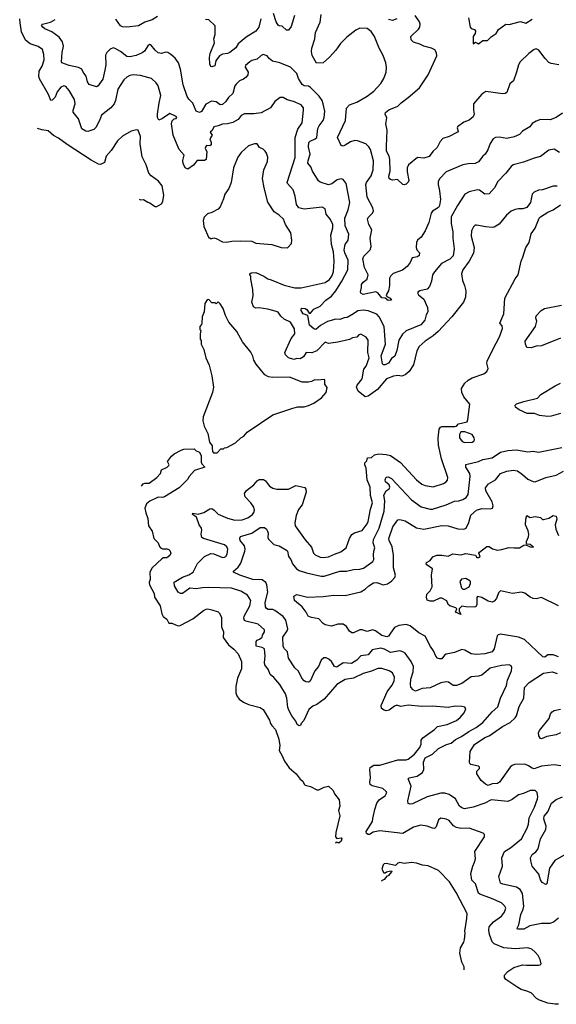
# Model space of a CAD drawing. Extents: x 2086813 to 2278017, y 548126 to 753336.
# Tile 117 of 256: x 2102895 to 2108005, y 623229 to 632606. Entities that reach past the tile are written whole.
import ezdxf

# ---------------------------------------------------------------- set-up
doc = ezdxf.new("R2010")
doc.units = 0

msp = doc.modelspace()

# ---------------------------------------------------------------- linework, layer by layer
at = {"layer": '0CON10XD'}
for points in [[(2105859.6, 630515), (2105857.5, 630555), (2105875.5, 630625), (2105875.5, 630655), (2105853.9, 630703.9), (2105813.2, 630753.2), (2105804, 630805), (2105775, 630820), (2105602.6, 630802.6), (2105553.9, 630813.9), (2105532, 630845), (2105518.5, 630925), (2105497.8, 630985), (2105444.3, 631045), (2105442.5, 631055), (2105518.5, 631295), (2105516.7, 631485), (2105543.1, 631565), (2105584.6, 631625.4), (2105599.1, 631745), (2105596.2, 631766.2), (2105575.5, 631795.5), (2105502, 631828), (2105442.4, 631842.4), (2105405, 631864.2), (2105375, 631864.2), (2105325, 631825.8), (2105282.9, 631767.1), (2105195, 631718.9), (2105125, 631708.8), (2105035, 631710), (2105005, 631692.5), (2104975.3, 631654.7), (2104924, 631626), (2104875, 631613.6), (2104825, 631612.2), (2104785, 631594.5), (2104745, 631585.8), (2104728.8, 631551.2), (2104708, 631535), (2104726.5, 631505), (2104707.1, 631472.9), (2104718.8, 631435), (2104716.8, 631413.2), (2104705, 631406), (2104675, 631407.1), (2104663.3, 631393.3), (2104662, 631382), (2104677.1, 631347.1), (2104669.4, 631275), (2104655, 631264.4), (2104583.8, 631265), (2104549.8, 631220.2), (2104495, 631181.4), (2104471.9, 631195), (2104451.4, 631235), (2104447.5, 631265), (2104460.6, 631315), (2104415, 631371.2), (2104393.3, 631415), (2104356.6, 631506.6), (2104339.4, 631615), (2104345.6, 631644.4), (2104365, 631661.2), (2104385, 631666.7), (2104391.2, 631675), (2104386, 631685), (2104325, 631713.3), (2104255, 631665.7), (2104220, 631650), (2104205.8, 631675.8), (2104205.5, 631705), (2104221.6, 631815), (2104238.6, 631885), (2104213.2, 631975), (2104195, 632005.7), (2104148.8, 632045), (2104044.3, 632074.3), (2103975, 632080), (2103945, 632073.1), (2103915, 632058.6), (2103886.3, 632033.7), (2103829.1, 631945), (2103807.1, 631835), (2103795, 631806.2), (2103762, 631768), (2103675, 631697.1), (2103655.4, 631645), (2103620.5, 631579.5), (2103599.6, 631560.4), (2103545, 631540), (2103524.6, 631544.6), (2103486.8, 631566.8), (2103455, 631661.4), (2103404.4, 631725), (2103403.1, 631745), (2103422.2, 631805), (2103416.5, 631845), (2103365, 631933.1), (2103335, 631970.6), (2103315, 631977.5), (2103285, 631964), (2103252, 631918), (2103231.7, 631868.3), (2103205, 631840), (2103190, 631835), (2103168.2, 631895), (2103082.5, 632042.5), (2103076.1, 632065), (2103081.1, 632115), (2103109.1, 632165), (2103127.3, 632225), (2103124.5, 632274.5), (2103112.7, 632322.7), (2103071.7, 632351.7), (2102995, 632375.4), (2102951, 632411), (2102911.5, 632491.5), (2102897.8, 632577.8), (2102894.5, 632615)], [(2108035, 631340), (2107985, 631374.2), (2107935, 631362), (2107855, 631302.5), (2107795, 631288.8), (2107691.5, 631248.5), (2107595, 631224.2), (2107575, 631209.2), (2107525.3, 631144.7), (2107450, 631065), (2107415.8, 631005), (2107365, 630948.8), (2107325, 630946), (2107275, 630982), (2107254.2, 630984.2), (2107175, 630968.1), (2107135, 630944), (2107064.5, 630835), (2107005, 630727.5), (2107002.7, 630665), (2107020.5, 630585), (2107019.5, 630525), (2107033.3, 630425), (2107022.8, 630357.2), (2106992.5, 630325), (2106912.9, 630285), (2106844.4, 630205), (2106827.1, 630175), (2106816.9, 630115), (2106798.8, 630065), (2106775, 630040.8), (2106706.8, 630023.2), (2106690, 630015), (2106684, 630005), (2106694.2, 629985), (2106745, 629944.4), (2106779.6, 629865), (2106781.5, 629825), (2106765.8, 629795), (2106754.7, 629745.3), (2106715, 629698.5), (2106575, 629641.9), (2106539.8, 629610.2), (2106505.3, 629554.7), (2106485.8, 629454.2), (2106468.9, 629401.1), (2106435, 629380.8), (2106405.7, 629334.3), (2106375, 629317.8), (2106359.7, 629319.7), (2106350, 629330), (2106336.7, 629405), (2106377.3, 629515), (2106364.6, 629685), (2106319.1, 629775), (2106295, 629802.5), (2106213.7, 629833.7), (2106169.8, 629840.3), (2106115.2, 629834.8), (2106075, 629803.4), (2106015, 629768.8), (2105985, 629766.9), (2105945, 629752.1), (2105905, 629754.4), (2105825, 629733.2), (2105760, 629695), (2105715, 629654.3), (2105695, 629661.4), (2105655, 629696.2), (2105639.2, 629789.2), (2105595, 629805.5), (2105574.1, 629835), (2105575, 629851.2), (2105582.6, 629857.4), (2105615, 629854.5), (2105630.6, 629845), (2105651.7, 629811.7), (2105665, 629812.5), (2105695, 629850), (2105755, 629877.8), (2105808.9, 629935), (2105865, 629972.3), (2105905.5, 630024.5), (2105963.4, 630115), (2106020, 630225), (2106022.5, 630315), (2105992.6, 630385), (2105986.4, 630415), (2105994.4, 630464.4), (2106022.1, 630505), (2106029.1, 630565), (2105995, 630643.8), (2105990, 630715), (2106023.5, 630795), (2106038.2, 630865), (2106005, 631046.7), (2105976.2, 631085), (2105955, 631090), (2105918.3, 631081.7), (2105868.3, 631041.7), (2105835.9, 631034.1), (2105755, 631058.8), (2105741.7, 631071.7), (2105683.3, 631165), (2105667.1, 631205), (2105640.2, 631240.2), (2105642.1, 631265), (2105662.1, 631325), (2105646.7, 631396.7), (2105650, 631435), (2105660.3, 631449.7), (2105709.7, 631470.3), (2105724.5, 631485), (2105735, 631568.8), (2105746.7, 631595), (2105783.5, 631645), (2105794.5, 631675), (2105799.5, 631735), (2105785.5, 631805), (2105776.5, 631835), (2105747.3, 631877.3), (2105665, 631960.6), (2105645, 631973.5), (2105605, 631976.9), (2105585, 631987.8), (2105550.9, 632045), (2105532.7, 632092.7), (2105475, 632154.2), (2105372.5, 632195), (2105301.9, 632211.9), (2105271.4, 632235), (2105251.3, 632261.3), (2105215, 632275.6), (2105195, 632265.8), (2105155, 632229.2), (2105106.1, 632216.1), (2105085.5, 632204.5), (2105045, 632168.8), (2105040.6, 632155), (2105069.6, 632105), (2105068.1, 632081.9), (2105050.5, 632059.5), (2105025, 632040.6), (2104988.8, 632025), (2104956.6, 631993.4), (2104944.2, 631975), (2104925.4, 631904.6), (2104882.2, 631865), (2104855, 631824.3), (2104825, 631800), (2104805, 631794.3), (2104766, 631825), (2104720.5, 631829.5), (2104667.2, 631802.8), (2104627.3, 631732.7), (2104607, 631723), (2104575, 631736.2), (2104542.5, 631812.5), (2104505, 631849.2), (2104488.1, 631875), (2104450, 631985), (2104426.9, 632135), (2104405.7, 632195), (2104375, 632240), (2104335, 632276.2), (2104305, 632294), (2104285, 632295.8), (2104244.5, 632285.5), (2104215, 632291.5), (2104185.6, 632315), (2104145, 632368), (2104131.2, 632368.8), (2104115, 632358), (2104082.5, 632305), (2104059.8, 632290.2), (2104004.8, 632265.2), (2103945, 632251.2), (2103915, 632256), (2103855, 632302.7), (2103805, 632332.2), (2103785, 632337.1), (2103755, 632325.8), (2103725, 632294), (2103712.2, 632267.8), (2103713.8, 632175), (2103706.2, 632125), (2103685, 632041.2), (2103653.7, 631996.3), (2103641.2, 631975), (2103625, 631966.2), (2103555, 631990), (2103539.2, 632015), (2103527.2, 632067.2), (2103498.6, 632105), (2103485.5, 632135.5), (2103455, 632150), (2103365, 632171.1), (2103297.5, 632195), (2103293.3, 632205), (2103298.1, 632295), (2103312.2, 632355), (2103303.3, 632395), (2103269.4, 632439.4), (2103199.5, 632489.5), (2103135, 632517.8), (2103114.2, 632535), (2103103.8, 632555), (2103112.5, 632565), (2103186.8, 632583.2), (2103231.9, 632608.1)], [(2104205.7, 632635), (2104155, 632606.1), (2104085.9, 632584.1), (2104025, 632546.7), (2103915, 632534.4), (2103875, 632536.9), (2103855, 632549.2), (2103809.8, 632609.8)], [(2105190, 632615), (2105172.5, 632535), (2105145, 632498), (2105050.7, 632439.3), (2104974.5, 632375.5), (2104951.7, 632338.3), (2104895, 632292.9), (2104875, 632283.1), (2104825, 632277.1), (2104797.8, 632262.2), (2104762.9, 632215), (2104753.1, 632166.9), (2104725, 632156), (2104715, 632161.2), (2104705, 632182.5), (2104701.9, 632245), (2104708.2, 632285), (2104748.7, 632385), (2104743.5, 632425), (2104757.1, 632465), (2104757, 632547), (2104695, 632603.3), (2104665, 632606.7)], [(2105512.8, 632647.2), (2105478.8, 632541.2), (2105455, 632506.7), (2105435, 632506.7), (2105395, 632543.3), (2105365, 632546.7), (2105355, 632553.3), (2105338, 632585), (2105312.5, 632665)], [(2105995, 631410.6), (2105975, 631402.9), (2105955, 631408.8), (2105922.5, 631485), (2105996.5, 631645), (2106005.8, 631765), (2106035, 631795.8), (2106105, 631821.9), (2106205, 631876.5), (2106268.6, 631925), (2106332.8, 631997.2), (2106364.3, 632045), (2106384.3, 632105), (2106387.1, 632155), (2106380.8, 632195), (2106357.1, 632265), (2106317.5, 632335), (2106275, 632446), (2106242.9, 632495), (2106205, 632523.1), (2106135, 632525.6), (2106094.5, 632505.5), (2106010.6, 632439.4), (2105949.4, 632380.6), (2105904.5, 632315.5), (2105845, 632248), (2105785, 632195.8), (2105721.7, 632191.7), (2105680, 632265), (2105674.3, 632304.3), (2105678.1, 632335), (2105704.6, 632425), (2105710.8, 632485), (2105755, 632583.3), (2105766.9, 632655)], [(2108030, 632175), (2107955, 632188.8), (2107935, 632198.8), (2107898.8, 632235), (2107840, 632315), (2107815, 632328), (2107795, 632323.3), (2107742.5, 632285), (2107660, 632205), (2107643.8, 632175), (2107626.2, 632105), (2107596.2, 632025), (2107564.4, 631995.6), (2107535, 631913.8), (2107517.3, 631902.7), (2107495, 631900.8), (2107335, 631921.2), (2107295, 631896.7), (2107216.2, 631805), (2107215.8, 631745.8), (2107222.9, 631705), (2107215, 631681.2), (2107175, 631649.2), (2107125, 631630), (2107064.3, 631585.7), (2107061.2, 631575), (2107070, 631545), (2107063.8, 631535), (2106985.6, 631494.4), (2106925.7, 631474.3), (2106898, 631445), (2106871.7, 631388.3), (2106830.3, 631349.7), (2106795.8, 631304.2), (2106745, 631288.8), (2106685, 631292.5), (2106597.6, 631222.4), (2106584.2, 631195), (2106584.1, 631155.9), (2106600, 631075), (2106595, 631060), (2106575, 631040), (2106555, 631033.3), (2106545, 631037.5), (2106493.9, 631083.9), (2106445, 631078), (2106425, 631083.8), (2106414.3, 631094.3), (2106410, 631115), (2106424.6, 631165), (2106421.1, 631275), (2106413.6, 631305), (2106389.1, 631355), (2106388.7, 631401.3), (2106395.6, 631555), (2106380.6, 631615), (2106392.7, 631672.7), (2106376.7, 631705), (2106379.3, 631720.7), (2106411.7, 631748.3), (2106497.3, 631782.7), (2106526.7, 631815), (2106595, 631864), (2106702.7, 631957.3), (2106785, 632082.5), (2106868.3, 632261.7), (2106865, 632290), (2106848.3, 632318.3), (2106815.8, 632335.8), (2106745, 632354.3), (2106705, 632374.4), (2106645, 632392.9), (2106624, 632415), (2106618.8, 632445), (2106692.5, 632515), (2106704.3, 632535), (2106710, 632565), (2106704, 632585), (2106660, 632645)], [(2106486.4, 632613.6), (2106445, 632600), (2106408.3, 632608.3)], [(2107167.7, 632625), (2107185, 632533.8), (2107195, 632522.5), (2107225, 632513.8), (2107237, 632497), (2107234, 632475), (2107213.8, 632445), (2107215, 632377.5), (2107235, 632392.5), (2107265, 632376.2), (2107305, 632406.7), (2107351.5, 632408.5), (2107385, 632442), (2107434, 632475), (2107455.8, 632514.2), (2107525, 632563.3), (2107555, 632560), (2107665, 632590), (2107715, 632572.5), (2107775, 632610.8)], [(2108065, 631716.2), (2108004.2, 631675.8), (2107948.3, 631651.7), (2107855, 631656), (2107815, 631641.2), (2107775, 631616.7), (2107753, 631587), (2107684.5, 631545.5), (2107656.2, 631513.8), (2107605, 631491.9), (2107535, 631474.2), (2107465, 631486.7), (2107425, 631483.8), (2107405, 631470), (2107375, 631426.7), (2107353, 631367), (2107326.7, 631325), (2107305, 631306.7), (2107265, 631252.5), (2107232.1, 631237.9), (2107165, 631234.4), (2107115, 631223.1), (2106955, 631157.5), (2106895.8, 631095), (2106880.8, 631065), (2106879.2, 631035), (2106892.9, 630975), (2106901.5, 630895), (2106893.1, 630835), (2106882.4, 630817.6), (2106825, 630783.3), (2106814.2, 630765), (2106790, 630675), (2106755.8, 630595), (2106719.2, 630535), (2106684.7, 630505.3), (2106674.4, 630485), (2106669.2, 630435), (2106677.5, 630415), (2106702.9, 630385), (2106700.3, 630359.7), (2106685, 630347.5), (2106632.1, 630337.9), (2106615, 630292.5), (2106585.7, 630254.3), (2106539.5, 630220.5), (2106452, 630188), (2106425.8, 630165), (2106417.1, 630145), (2106416.4, 630075), (2106408.6, 630025), (2106386.2, 629985), (2106390.8, 629970.8), (2106422.5, 629955), (2106436.2, 629933.8), (2106405, 629932), (2106375, 629953.3), (2106345, 629955.8), (2106305, 630003.8), (2106285, 630013.8), (2106165, 629987.5), (2106145, 630000.8), (2106139.4, 630015), (2106150.8, 630055), (2106151.5, 630085), (2106164.4, 630105), (2106204.4, 630135.6), (2106214.4, 630175), (2106180, 630245), (2106162.7, 630327.3), (2106172, 630355), (2106232.5, 630415), (2106242.2, 630445), (2106233.5, 630525), (2106246.9, 630605), (2106220, 630655), (2106207.1, 630705), (2106215, 630722), (2106254.3, 630765), (2106262.9, 630785), (2106258.6, 630815), (2106202.7, 630915), (2106191.1, 631035), (2106198.1, 631055), (2106240.8, 631119.2), (2106262.5, 631175), (2106262.8, 631262.8), (2106235, 631370), (2106220.8, 631395), (2106190, 631425), (2106111.2, 631451.2), (2106085, 631454.2), (2106045, 631443.3), (2105995, 631410.6)], [(2104032.3, 630895.3), (2104045, 630890), (2104075, 630893.8), (2104115, 630866.7), (2104135, 630863.3), (2104167.5, 630835), (2104185, 630827.5), (2104201.7, 630828.3), (2104245, 630852.5), (2104258.8, 630875), (2104268, 630935), (2104250, 631025), (2104217, 631067), (2104147.6, 631117.6), (2104123.6, 631143.6), (2104099.2, 631225), (2104061.3, 631301.3), (2104043.1, 631425), (2104045.5, 631495), (2104023, 631553), (2104007, 631557), (2103955, 631543.3), (2103874.2, 631495.8), (2103825, 631451.2), (2103765, 631361.2), (2103718.8, 631305), (2103702.5, 631245), (2103665, 631226.7), (2103645, 631230), (2103575, 631267.5), (2103346.4, 631416.4), (2103265, 631478), (2103215, 631504), (2103165, 631546.2), (2103105.8, 631555.8), (2103065.6, 631568.6)], [(2105445, 630432.5), (2105482.5, 630475), (2105486.7, 630505), (2105476.2, 630575), (2105425.8, 630655.8), (2105406, 630705), (2105365, 630744), (2105318, 630775), (2105259.5, 630869.5), (2105222.2, 631005), (2105208.5, 631095), (2105220, 631175), (2105256, 631255), (2105257.7, 631297.7), (2105245.9, 631335.9), (2105232.5, 631355), (2105213.6, 631373.6), (2105178.3, 631388.3), (2105155, 631423.3), (2105130, 631425), (2105074.2, 631405.8), (2105005, 631340), (2104973.3, 631296.7), (2104931.4, 631195), (2104910, 631055), (2104885, 630997.5), (2104848.8, 630945), (2104835, 630900), (2104803.3, 630825), (2104785, 630802.5), (2104725, 630770), (2104683.9, 630756.1), (2104652.5, 630725), (2104642.5, 630695), (2104647, 630637), (2104695, 630530), (2104705, 630530), (2104715, 630520), (2104745, 630527.5), (2104765, 630522.5), (2104825, 630490), (2104865, 630487.5), (2104915, 630496.7), (2104995, 630500), (2105105, 630498), (2105145, 630478), (2105295, 630466), (2105385, 630436.7), (2105445, 630432.5)], [(2108015, 631020), (2107975, 631019.2), (2107872.7, 630987.3), (2107835, 630982), (2107793.3, 630965), (2107776, 630945), (2107761.2, 630865), (2107725, 630816.7), (2107685.8, 630804.2), (2107645, 630805.8), (2107615, 630800), (2107575, 630782), (2107532, 630745), (2107460.7, 630659.3), (2107415, 630628.9), (2107395, 630625.5), (2107335, 630632.2), (2107245, 630650), (2107231.7, 630648.3), (2107215.7, 630634.3), (2107198.6, 630595), (2107195.6, 630545), (2107222.7, 630435), (2107217, 630383), (2107174.7, 630305.3), (2107114.4, 630225), (2107102.9, 630185), (2107112.4, 630122.4), (2107132, 630075), (2107142.7, 630022.7), (2107141.1, 629965), (2107120, 629915), (2107011.2, 629775), (2106880, 629635), (2106832.9, 629595), (2106755, 629544.5), (2106698.6, 629495), (2106676.6, 629453.4), (2106645, 629318), (2106603.2, 629256.8), (2106565, 629223.5), (2106535, 629210.9), (2106495, 629216.5), (2106455, 629211.1), (2106388, 629185), (2106303.3, 629085), (2106215, 629020.9), (2106183.8, 629013.8), (2106118.1, 629068.1), (2106101.8, 629105), (2106109.5, 629125), (2106157.7, 629185), (2106172.7, 629277.3), (2106195, 629306.9), (2106223.8, 629385), (2106209.1, 629435), (2106212.7, 629555), (2106195, 629581.2), (2106145, 629611.1), (2106124.8, 629605.2), (2106105, 629582.9), (2106065.3, 629574.7), (2106035, 629559.4), (2105925.5, 629534.5), (2105835, 629522.2), (2105805, 629536.4), (2105725, 629452.3), (2105676.1, 629433.9), (2105623.8, 629436.2), (2105598.9, 629395), (2105565, 629376.7), (2105535, 629378), (2105505, 629370), (2105455, 629384.6), (2105426.7, 629415), (2105420, 629435), (2105478.8, 629571.2), (2105515, 629614), (2105512.6, 629662.6), (2105475, 629725.5), (2105413.9, 629753.9), (2105382.7, 629782.7), (2105355, 629821.9), (2105328.9, 629828.9), (2105258.9, 629848.9), (2105175, 629861.4), (2105145, 629859.2), (2105122, 629872), (2105107.1, 629915), (2105119.2, 629975), (2105115.4, 630035), (2105096.4, 630133.6), (2105096.2, 630165), (2105087.5, 630175), (2105087.5, 630185), (2105100, 630195), (2105145, 630199.2), (2105218.8, 630165), (2105256.8, 630136.8), (2105289.7, 630129.7), (2105415, 630077.5), (2105515, 630052.5), (2105575, 630051.5), (2105805, 630104.4), (2105845, 630133.1), (2105866.8, 630165), (2105882.2, 630205), (2105888.9, 630305), (2105884.7, 630395), (2105864.5, 630465), (2105859.6, 630515)], [(2108025, 623231.3), (2107995, 623228.7), (2107925, 623239.7), (2107845, 623268.8), (2107817.9, 623285), (2107765, 623336.5), (2107725, 623355.2), (2107670.4, 623370.4), (2107638.2, 623388.2), (2107526, 623465), (2107512, 623485), (2107512.9, 623505), (2107545, 623541.9), (2107599.8, 623580.2), (2107685, 623603.1), (2107720.5, 623600.5), (2107835, 623600), (2107852.5, 623605), (2107860, 623615), (2107850.8, 623655), (2107832.1, 623692.1), (2107805.5, 623725.5), (2107771.2, 623755), (2107735, 623766.9), (2107615, 623758.2), (2107505, 623766.5), (2107415, 623804.5), (2107394.6, 623824.6), (2107369.5, 623895), (2107361.5, 623935), (2107364.5, 623965), (2107406.4, 624013.7), (2107485, 624067.5), (2107513.1, 624105), (2107524.4, 624145), (2107515, 624162.5), (2107483.6, 624193.6), (2107387.5, 624237.5), (2107277.4, 624277.4), (2107265, 624288), (2107235.4, 624375), (2107201.5, 624411.5), (2107192.5, 624475), (2107209.2, 624545), (2107227.3, 624582.7), (2107235.8, 624615), (2107230, 624685), (2107320, 624825), (2107322.5, 624845), (2107308, 624858), (2107175, 624907.5), (2107095, 624903.9), (2107054, 624914), (2107025, 624929.4), (2106985, 624980), (2106955, 624992.9), (2106905, 625000), (2106885, 624986.7), (2106860.3, 624919.7), (2106845, 624904), (2106825, 624906), (2106775.5, 624925.5), (2106714.3, 624934.3), (2106645, 624914.5), (2106545, 624856.5), (2106325, 624881.8), (2106261.3, 624868.7), (2106225, 624847.1), (2106215, 624847.1), (2106198, 624855), (2106194.3, 624875), (2106255, 624970), (2106259.1, 624999.1), (2106276.2, 625085), (2106297.1, 625145), (2106321.2, 625178.8), (2106375, 625213.8), (2106390, 625245), (2106385.7, 625255.7), (2106352.5, 625285), (2106250.7, 625310.7), (2106233.6, 625323.6), (2106230, 625345), (2106236.2, 625385), (2106228.1, 625465), (2106233.1, 625485), (2106266.7, 625505), (2106325, 625506.7), (2106495, 625556.9), (2106575, 625555.5), (2106595, 625562.7), (2106655, 625611.4), (2106706.4, 625675), (2106719.5, 625705), (2106717.9, 625745), (2106733, 625767), (2106846, 625845), (2106875, 625876), (2106965, 625893.1), (2107055, 625932.2), (2107088.3, 625961.7), (2107129.4, 626005), (2107143.6, 626043.6), (2107135, 626058.8), (2107105, 626064.4), (2107042.4, 626067.6), (2106975, 626054.4), (2106825, 626066.9), (2106725, 626064.4), (2106595, 626079.1), (2106525, 626066.2), (2106485, 626077.7), (2106462.8, 626067.2), (2106415, 626028.8), (2106385.8, 626024.2), (2106365, 626029.2), (2106342, 626045), (2106336, 626075), (2106395.5, 626205), (2106440, 626265), (2106461.1, 626305), (2106465.5, 626345.5), (2106446, 626385), (2106413.7, 626403.7), (2106345, 626425.6), (2106305, 626428.1), (2106245, 626400), (2106165, 626377.9), (2106075.3, 626334.7), (2105995, 626323.5), (2105914.7, 626275.3), (2105793.1, 626135), (2105725, 626085.6), (2105685, 626066.7), (2105648.1, 626035), (2105599.3, 625930.7), (2105575.7, 625904.3), (2105568, 625885), (2105555, 625880), (2105536, 625895), (2105524.4, 625925), (2105487.8, 625975), (2105460.6, 626025), (2105450, 626055), (2105439.1, 626145), (2105425.5, 626185), (2105371.5, 626275), (2105315, 626341.4), (2105281.1, 626371.1), (2105265.4, 626415), (2105230.8, 626460.8), (2105226.8, 626485), (2105233.3, 626545), (2105225.7, 626615), (2105205, 626628.1), (2105148.3, 626638.3), (2105147.5, 626685), (2105155, 626697.5), (2105177.5, 626707.5), (2105202.5, 626725), (2105206.7, 626745), (2105226.7, 626775), (2105226, 626795), (2105165, 626848.9), (2105047.1, 626877.1), (2105034.3, 626885), (2105028.8, 626905), (2105032.5, 626925), (2105087.5, 627025), (2105096.7, 627075), (2105064, 627124), (2104999.2, 627165), (2104913.1, 627193.1), (2104695, 627197.8), (2104635, 627195.4), (2104574.4, 627184.4), (2104515, 627191.4), (2104445, 627140), (2104425, 627140), (2104405, 627153.8), (2104368, 627215), (2104365, 627250), (2104445, 627298.1), (2104505, 627319.5), (2104545.6, 627345), (2104587.5, 627427.5), (2104655, 627492.5), (2104715, 627521.1), (2104745, 627518.5), (2104825, 627484.5), (2104845, 627485.7), (2104859.2, 627495), (2104872.2, 627515), (2104877.1, 627565), (2104867.8, 627585), (2104844.6, 627604.6), (2104645.4, 627665.4), (2104630, 627675), (2104621.8, 627705), (2104628.5, 627745), (2104625, 627763.3), (2104602.5, 627795), (2104577.8, 627867.8), (2104540, 627895), (2104542.5, 627905), (2104595, 627895.5), (2104648.5, 627911.5), (2104705, 627946.9), (2104725, 627950), (2104746.2, 627936.2), (2104785, 627895.6), (2104875, 627857.9), (2104945, 627839.2), (2105015, 627843.2), (2105067.8, 627862.2), (2105112.9, 627895), (2105126, 627914), (2105130, 627935), (2105125.4, 627965), (2105095, 628004.4), (2105042.1, 628062.1), (2105036.8, 628095), (2105055, 628121.2), (2105125, 628175.6), (2105155.6, 628215), (2105176.5, 628226.5), (2105217.4, 628227.4), (2105234.5, 628214.5), (2105275, 628162.9), (2105305, 628145.6), (2105345, 628135.6), (2105455, 628134.4), (2105525, 628170), (2105609.2, 628149.2), (2105621.2, 628135), (2105622.5, 628105), (2105585.7, 627985), (2105549.8, 627940.2), (2105526.4, 627885), (2105514.5, 627815), (2105519.4, 627785), (2105613.6, 627653.6), (2105673.9, 627583.9), (2105693.1, 627525), (2105708.6, 627508.6), (2105755, 627485.8), (2105785, 627484.2), (2105835, 627491.4), (2105893.3, 627515), (2105953, 627537), (2106004.2, 627575), (2106035.7, 627665), (2106057.6, 627702.4), (2106082.4, 627717.6), (2106157.4, 627742.6), (2106205, 627804), (2106214.5, 627825.5), (2106235.4, 627944.6), (2106253.3, 628005), (2106235.4, 628075), (2106231.5, 628155), (2106203.5, 628225), (2106195.8, 628335), (2106183, 628367), (2106183.3, 628385), (2106200, 628405), (2106207, 628433), (2106245, 628437.8), (2106275, 628462.2), (2106315, 628470), (2106385.5, 628464.5), (2106424.7, 628454.7), (2106520.2, 628390.2), (2106673.3, 628225), (2106723.3, 628183.3), (2106755, 628169.2), (2106833.4, 628156.6), (2106931.7, 628188.3), (2106955, 628204), (2106967.9, 628222.1), (2106971.4, 628245), (2106910.5, 628425), (2106884.5, 628555), (2106881.3, 628621.3), (2106890, 628705), (2106901.2, 628725), (2106915, 628732), (2107038.3, 628731.7), (2107053.6, 628736.4), (2107075, 628757.5), (2107155, 628777.5), (2107163, 628797), (2107183, 628943), (2107123.8, 629015), (2107105.9, 629055.9), (2107103.8, 629095), (2107134.2, 629145.8), (2107165.9, 629174.1), (2107202.5, 629195), (2107315.9, 629234.1), (2107342.5, 629255), (2107357.5, 629285), (2107343.9, 629333.9), (2107346.2, 629355), (2107402, 629465), (2107464, 629585), (2107492, 629665), (2107489.2, 629689.2), (2107466.2, 629715), (2107505.8, 629805), (2107513.8, 629955), (2107613, 630137), (2107643.3, 630175), (2107670, 630305), (2107688, 630345), (2107713.8, 630435), (2107746.2, 630485), (2107765, 630567.5), (2107805, 630620), (2107843.8, 630715), (2107855, 630730), (2107925, 630772.5), (2107975, 630793.8), (2108045, 630844)], [(2104741.7, 628481.7), (2104775, 628482.5), (2104811.7, 628518.3), (2104835, 628520), (2104845, 628530), (2104867, 628533), (2104950, 628575), (2105000, 628625), (2105029.3, 628640.7), (2105061.7, 628678.3), (2105305, 628843.3), (2105495, 628907.5), (2105545, 628917.5), (2105605, 628920), (2105645, 628932.5), (2105696.1, 628953.9), (2105767.5, 629005), (2105813.3, 629055), (2105821.7, 629101.7), (2105800, 629135), (2105800, 629175), (2105795, 629180), (2105735, 629172.5), (2105705, 629176.2), (2105675, 629160), (2105645, 629152.5), (2105586.4, 629153.6), (2105465, 629201.1), (2105305, 629197.1), (2105265, 629204.5), (2105230.8, 629225), (2105145.7, 629325.7), (2105124.2, 629364.2), (2105115, 629400), (2105095, 629440), (2105017, 629537), (2104962.5, 629635), (2104886.4, 629726.4), (2104855, 629790), (2104832.5, 629855), (2104805, 629900), (2104785, 629920), (2104765, 629900), (2104755, 629910), (2104725, 629910), (2104695, 629940), (2104681.7, 629938.3), (2104658.3, 629901.7), (2104650, 629825), (2104632.5, 629775), (2104630, 629715), (2104627, 629703), (2104610, 629685), (2104610, 629655), (2104620, 629645), (2104612.5, 629615), (2104613.3, 629565), (2104621.7, 629551.7), (2104623.3, 629515), (2104647.5, 629465), (2104667.5, 629385), (2104700, 629315), (2104723.8, 629215), (2104741.2, 629105), (2104731.2, 629055), (2104643.3, 628825), (2104640, 628785), (2104652.5, 628735), (2104687.5, 628665), (2104703, 628583), (2104727, 628547), (2104727.5, 628525), (2104730, 628495), (2104741.7, 628481.7)], [(2108045.7, 629574.3), (2107865, 629499.4), (2107815, 629496.9), (2107765, 629480), (2107725.6, 629485.6), (2107710.6, 629515), (2107710, 629545), (2107807.1, 629685), (2107820.6, 629735), (2107811.4, 629765), (2107812.9, 629785), (2107861.2, 629835), (2107893.8, 629855), (2108055, 629887.9)], [(2108045, 628856.9), (2107955, 628830.6), (2107925, 628828.1), (2107845, 628837.8), (2107796.8, 628856.8), (2107726.9, 628856.9), (2107650.5, 628890.5), (2107618, 628915), (2107614.2, 628935), (2107625, 628946.5), (2107695, 628971.1), (2107825, 629002.5), (2107859.2, 629035), (2107995, 629118.8), (2108045.3, 629144.7)], [(2107135, 628579.2), (2107205, 628583.8), (2107219.5, 628590.5), (2107226.2, 628605), (2107223.8, 628625), (2107205, 628656), (2107135, 628682), (2107095, 628680), (2107083.6, 628656.4), (2107083.3, 628625), (2107110.3, 628590.3), (2107135, 628579.2)], [(2104055.3, 628164.5), (2104070, 628185), (2104085, 628192.5), (2104127, 628193), (2104200, 628245), (2104237, 628283), (2104245, 628320), (2104300, 628345), (2104315, 628360), (2104317, 628367), (2104303, 628397), (2104340.7, 628449.3), (2104365, 628472.5), (2104433, 628507), (2104457, 628517), (2104555, 628517.5), (2104575, 628500), (2104608.3, 628488.3), (2104621.7, 628451.7), (2104623, 628393), (2104630, 628375), (2104657.5, 628345), (2104558.3, 628311.7), (2104507.5, 628255), (2104493, 628227), (2104415, 628147.5), (2104275, 628063.3), (2104255, 628056.7), (2104215, 628057.5), (2104135, 628020), (2104102.5, 627995), (2104087.5, 627955), (2104095, 627910), (2104116.4, 627856.4), (2104121.2, 627785), (2104157.5, 627735), (2104172.5, 627665), (2104212.5, 627625), (2104225, 627590), (2104237, 627577), (2104255, 627567.5), (2104295, 627567.5), (2104315, 627560), (2104325, 627550), (2104332.5, 627525), (2104325, 627502.5), (2104295, 627480), (2104265, 627480), (2104248.8, 627471.2), (2104155, 627386.7), (2104135.6, 627344.4), (2104136.5, 627275), (2104128.1, 627245), (2104129.4, 627225), (2104175, 627140), (2104178.8, 627105), (2104231.2, 627025), (2104247.7, 626947.7), (2104261.5, 626921.5), (2104295, 626895.7), (2104315, 626860), (2104345, 626857.5), (2104395, 626835.8), (2104415, 626834.3), (2104429.1, 626840.9), (2104545, 626900), (2104645, 626978.8), (2104669.5, 626990.5), (2104685, 626994), (2104725.6, 626985.6), (2104785, 626966.2), (2104795.9, 626955.9), (2104816.2, 626915), (2104815.8, 626825), (2104836, 626775), (2104833.2, 626723.2), (2104883.4, 626653.4), (2104935, 626610), (2104975, 626566.4), (2105005.7, 626495), (2105005.7, 626425), (2104970, 626335), (2104953.5, 626255), (2104951.8, 626195), (2104962.5, 626165), (2104983.4, 626133.4), (2105025, 626105.6), (2105075, 626084.4), (2105184.3, 626054.3), (2105215, 626036.2), (2105274.3, 625935), (2105284.5, 625904.5), (2105294.6, 625884.6), (2105331.4, 625845), (2105362.5, 625755), (2105371.4, 625695), (2105364.5, 625644.5), (2105392.7, 625602.7), (2105418, 625545), (2105461.9, 625481.9), (2105526.7, 625425), (2105565, 625373.3), (2105592.5, 625355), (2105603.8, 625325), (2105615, 625316.2), (2105663.9, 625303.9), (2105725, 625272.5), (2105745, 625272.5), (2105795, 625297.5), (2105837, 625307), (2105880, 625265), (2105893, 625233), (2105937.5, 625175), (2105942.5, 625115), (2105932.5, 625075), (2105942.5, 625025), (2105906.7, 624865), (2105903.3, 624825), (2105915, 624807.5), (2105955.6, 624815.6), (2105962.5, 624805), (2105957.2, 624782.8), (2105935, 624762.5), (2105915, 624772.5), (2105905, 624770), (2105903.5, 624759.7)], [(2108025, 624050), (2107977.6, 624012.4), (2107945, 623997.1), (2107865, 623997.9), (2107754.1, 623975.9), (2107695, 623945.8), (2107635, 623943.3), (2107632.5, 623955), (2107648.6, 623985), (2107667.5, 624085), (2107689.6, 624135), (2107695.3, 624164.7), (2107683.3, 624285), (2107660.6, 624320.6), (2107625, 624344.5), (2107495, 624372.9), (2107475, 624383.3), (2107459.4, 624445), (2107492.5, 624545), (2107487.8, 624625), (2107512.2, 624685), (2107569.8, 624720.2), (2107675.4, 624804.6), (2107726.4, 624905), (2107740, 624945), (2107745.6, 625005), (2107797.8, 625105), (2107825.7, 625185), (2107829.2, 625205), (2107823.3, 625245), (2107805, 625266.2), (2107755, 625266), (2107692.5, 625235), (2107645, 625223.8), (2107585, 625178.1), (2107545, 625160), (2107385, 625176.3), (2107325, 625142.9), (2107215, 625107.5), (2107130.9, 625090.9), (2107105, 625099.4), (2107085, 625115.8), (2107044.5, 625184.5), (2106985, 625226.7), (2106945, 625239.1), (2106905, 625238.2), (2106775, 625204.4), (2106635, 625138), (2106615, 625133.8), (2106595, 625141.2), (2106590.9, 625165), (2106623.3, 625305), (2106594.2, 625375), (2106605, 625385.6), (2106679.4, 625400.6), (2106730, 625435), (2106743.6, 625465), (2106739.6, 625535), (2106755.6, 625575), (2106825, 625612.1), (2106885, 625666.2), (2106958.2, 625701.8), (2107005, 625717.3), (2107045, 625750), (2107101.7, 625778.3), (2107171.9, 625828.1), (2107241.1, 625865), (2107306.1, 625913.9), (2107395.6, 626015), (2107447.3, 626062.7), (2107473.5, 626145), (2107529.6, 626265), (2107541.8, 626315), (2107577.8, 626405), (2107581.9, 626435), (2107575, 626453.8), (2107555, 626461.4), (2107485, 626454.5), (2107375, 626429.1), (2107295, 626362.7), (2107265, 626352.3), (2107195, 626347.1), (2107105, 626284.2), (2107055, 626265.6), (2107024.5, 626264.5), (2106977.9, 626297.9), (2106955, 626301.4), (2106905, 626290), (2106805, 626241.8), (2106728.8, 626235), (2106665, 626211.5), (2106642.6, 626222.6), (2106619.6, 626249.6), (2106615.5, 626275), (2106619.7, 626325), (2106642.1, 626395), (2106644.4, 626445), (2106621.9, 626495), (2106565, 626572.5), (2106545, 626586.9), (2106515, 626595.6), (2106425, 626580.4), (2106370.4, 626610.4), (2106335, 626619.7), (2106252, 626605), (2106215, 626557.8), (2106143.8, 626546.2), (2106104.2, 626505), (2106055, 626475.6), (2105975, 626479.6), (2105915, 626440.5), (2105892.9, 626445), (2105865, 626494.3), (2105840, 626515), (2105815, 626528.9), (2105790, 626530), (2105765, 626506.2), (2105739.4, 626445), (2105707.1, 626405), (2105660.8, 626305), (2105645, 626295.8), (2105620.6, 626300.6), (2105605, 626308.8), (2105582.5, 626335), (2105550, 626400), (2105514.2, 626434.2), (2105456, 626525), (2105446.2, 626585), (2105416.2, 626615), (2105405, 626637.5), (2105399.5, 626725), (2105441.5, 626785), (2105448.5, 626805), (2105428.8, 626888.8), (2105405, 626920.6), (2105325, 626980.5), (2105305, 626987.7), (2105260.3, 626990.3), (2105245, 626998.6), (2105235, 627013.8), (2105232.8, 627055), (2105259.4, 627155), (2105247.5, 627225), (2105238.1, 627245), (2105205, 627270.6), (2105115, 627274.5), (2104991.2, 627315), (2104932.5, 627345), (2104930, 627355), (2104975, 627390.6), (2104999.2, 627430.8), (2105040, 627545), (2105042.7, 627565), (2105036.3, 627596.3), (2104995.6, 627645), (2104990.8, 627669.2), (2104996.7, 627685), (2105105, 627715.4), (2105185, 627770.5), (2105225, 627769.5), (2105243.9, 627755), (2105255.9, 627735), (2105260.7, 627715), (2105257.7, 627675), (2105265, 627657.1), (2105315, 627606.7), (2105365, 627595.6), (2105435.8, 627555), (2105445, 627543.3), (2105455.5, 627495), (2105475.5, 627465.5), (2105491.8, 627425), (2105531.1, 627375), (2105555, 627360.4), (2105627, 627337), (2105765, 627306), (2105795, 627307.7), (2105945, 627352.9), (2106006.1, 627353.9), (2106075, 627371.3), (2106135, 627372.7), (2106168.8, 627381.2), (2106256.9, 627445), (2106267.8, 627465), (2106265, 627510), (2106266.9, 627545), (2106276.1, 627575), (2106262.4, 627625), (2106264.4, 627655), (2106318.6, 627765), (2106366.4, 627925), (2106370.9, 628025), (2106362.9, 628077.1), (2106385, 628118.8), (2106415, 628138.8), (2106420.6, 628155), (2106414.3, 628175), (2106380, 628205), (2106376.2, 628225), (2106385, 628250), (2106405, 628251.1), (2106435, 628235.6), (2106624.8, 628034.8), (2106717.4, 627967.4), (2106802.5, 627945), (2106825, 627944.4), (2106955, 627985.4), (2107035, 628020), (2107077.3, 628022.7), (2107114.1, 628035.9), (2107145.6, 628055), (2107167.1, 628082.9), (2107185.3, 628255), (2107180.9, 628285), (2107142.2, 628345), (2107145, 628370), (2107265, 628396.9), (2107305, 628418.2), (2107395, 628433.9), (2107475, 628487.1), (2107545, 628504), (2107625, 628510.9), (2107735, 628491.4), (2107785, 628496.9), (2107835, 628487.1), (2108057.7, 628532.3)], [(2108025, 626537.5), (2107975, 626556.7), (2107925, 626556.2), (2107895, 626533.3), (2107878.6, 626538.6), (2107702.7, 626702.7), (2107645, 626726), (2107475, 626753.3), (2107451.7, 626748.3), (2107443, 626737), (2107414, 626615), (2107393, 626587), (2107325, 626565.7), (2107245, 626560.6), (2107195, 626567.5), (2107135, 626602.5), (2107105, 626607.5), (2107035, 626579.2), (2106955.5, 626564.5), (2106941.2, 626555), (2106915, 626520), (2106895, 626518.6), (2106875, 626526), (2106859.2, 626545), (2106836.2, 626596.2), (2106807.5, 626635), (2106755, 626736.2), (2106695, 626767.1), (2106615, 626833.1), (2106575, 626845.6), (2106505, 626835.6), (2106463.8, 626816.2), (2106425, 626764.2), (2106408.1, 626735), (2106392.2, 626727.8), (2106345, 626740.5), (2106284.6, 626784.6), (2106255, 626794.4), (2106205, 626780.8), (2106155.4, 626795.4), (2106135, 626795.5), (2106075, 626767.8), (2106057.4, 626767.4), (2106035, 626782.5), (2106008, 626828), (2105975, 626848.6), (2105925, 626849.4), (2105865, 626828.9), (2105805, 626842.5), (2105785, 626856), (2105745, 626900), (2105675, 626911.2), (2105642.5, 626925), (2105622, 626965), (2105583.9, 627013.9), (2105512.5, 627075), (2105506.7, 627115), (2105535, 627131.2), (2105635, 627107.8), (2105785, 627113.1), (2105885, 627125.6), (2105995, 627123.3), (2106145, 627155.6), (2106185, 627184), (2106220, 627215), (2106265, 627243.3), (2106295, 627244.4), (2106355, 627222.5), (2106397.6, 627232.4), (2106435, 627257.1), (2106467.1, 627295), (2106472.9, 627315), (2106454.6, 627385), (2106456, 627505), (2106443.1, 627585), (2106414.4, 627645), (2106411.5, 627665), (2106447.1, 627775), (2106495, 627843.3), (2106515, 627844.5), (2106565, 627831.9), (2106675, 627767.1), (2106742.5, 627752.5), (2106915, 627789.3), (2106976, 627786), (2107067, 627757), (2107125.6, 627754.4), (2107147.5, 627765), (2107171.3, 627818.7), (2107192.6, 627887.4), (2107244, 627935), (2107295, 627952.2), (2107375, 627948), (2107396.7, 627955), (2107403.8, 627975), (2107394.2, 628015), (2107335, 628120), (2107331.2, 628148.8), (2107360, 628185), (2107426.7, 628223.3), (2107474.4, 628285.6), (2107535, 628307.5), (2107595, 628316.9), (2107635, 628308.1), (2107684, 628275), (2107735, 628230), (2107785, 628207.5), (2107805, 628205.7), (2107905, 628245.6), (2108002.8, 628267.2), (2108075, 628306.5)], [(2108025, 627022.7), (2107865, 627103.8), (2107815, 627090.8), (2107785, 627092.7), (2107755.3, 627105.3), (2107705, 627145.7), (2107675, 627154.4), (2107589.7, 627140.3), (2107473, 627167), (2107454, 627146), (2107435, 627093.3), (2107415, 627066.7), (2107395, 627058), (2107355, 627067.1), (2107295, 627104.2), (2107255, 627112.5), (2107247, 627103), (2107248.6, 627035), (2107238, 627015), (2107225, 627010.6), (2107145, 627013.5), (2107105, 627022), (2107080, 626995), (2107078.8, 626975), (2107095, 626940), (2107045, 626963.8), (2107056.7, 626995), (2107050, 627005), (2106990, 627025), (2106975.9, 627035.9), (2106961.7, 627071.7), (2106915, 627097.5), (2106895, 627097.5), (2106835, 627067.5), (2106805, 627067.5), (2106777, 627077), (2106770, 627105), (2106772.5, 627135), (2106803.6, 627166.4), (2106823.8, 627205), (2106816, 627315), (2106826.7, 627375), (2106773.8, 627415), (2106766.2, 627425), (2106768.8, 627435), (2106805.6, 627454.4), (2106830.9, 627489.1), (2106866.4, 627506.4), (2106915, 627506.7), (2106974.2, 627495.8), (2107020.5, 627519.5), (2107095, 627510), (2107145, 627522.9), (2107237, 627507), (2107250, 627485), (2107265, 627483.3), (2107278.8, 627495), (2107267.5, 627525), (2107273.3, 627535), (2107345, 627590), (2107365, 627588.1), (2107397.9, 627567.9), (2107445, 627554.5), (2107485, 627559.5), (2107555, 627580), (2107605, 627575.6), (2107655, 627577.5), (2107695, 627600), (2107715, 627604), (2107757.5, 627585), (2107787, 627583), (2107755, 627608.8), (2107725, 627610), (2107720.8, 627620.8), (2107720, 627635), (2107739.5, 627680.5), (2107742.5, 627705), (2107738, 627738), (2107711.4, 627795), (2107715, 627850), (2107725, 627882.5), (2107755, 627866), (2107805, 627875.8), (2107855, 627866), (2107875, 627847.5), (2107885, 627846.2), (2107935, 627857.8), (2107975, 627885.5), (2108005, 627878), (2108009.5, 627850.5), (2107993.3, 627795), (2108000, 627755), (2108027.5, 627695)], [(2107115, 627182), (2107135, 627183.8), (2107175, 627203.8), (2107189.2, 627235), (2107188.8, 627255), (2107182.7, 627262.7), (2107145, 627284), (2107102.5, 627277.5), (2107087.5, 627255), (2107101.2, 627195), (2107115, 627182)], [(2108048.8, 625498.8), (2107985, 625508), (2107865, 625495.5), (2107795, 625472.3), (2107775, 625476.4), (2107740.7, 625500.7), (2107705, 625514.6), (2107607.9, 625512.1), (2107585, 625502.9), (2107565, 625485.8), (2107465, 625344.4), (2107445, 625333.1), (2107395, 625327.5), (2107355, 625311.2), (2107330, 625325), (2107291.2, 625361.2), (2107250, 625425), (2107248.6, 625448.6), (2107273.8, 625475), (2107275, 625486.7), (2107265, 625496), (2107192, 625512), (2107181.2, 625521.2), (2107178.1, 625535), (2107184.4, 625635), (2107225.7, 625704.3), (2107325, 625769.1), (2107365, 625785.4), (2107491.9, 625875), (2107567.4, 625912.6), (2107614.5, 625955.5), (2107626.7, 625975), (2107651.2, 626065), (2107696.9, 626145), (2107703.5, 626245), (2107747.6, 626292.4), (2107885, 626383.1), (2107965, 626396.7), (2108015, 626380)], [(2108045, 625815.6), (2108005, 625795.6), (2107915, 625778.8), (2107865, 625757.5), (2107855, 625760), (2107837.5, 625785), (2107836, 625815), (2107844.2, 625835), (2107938.5, 625951.5), (2107950, 625995), (2107965, 626013.8), (2107985, 626026.2), (2108045, 626039.2)], [(2108140, 624685), (2107992.3, 624597.7), (2107941.1, 624525), (2107915, 624377.5), (2107905, 624370), (2107870.3, 624390.3), (2107855.8, 624415), (2107838.5, 624468.5), (2107776.2, 624545), (2107762, 624595), (2107760.8, 624625), (2107774.3, 624655), (2107810, 624680), (2107831.3, 624708.7), (2107855.3, 624804.7), (2107905.9, 624894.1), (2107908.9, 624925), (2107891.6, 624971.6), (2107886.8, 624995), (2107890.5, 625019.5), (2107925, 625060.8), (2107959.6, 625145), (2108005, 625180.5), (2108065.3, 625204.7)], [(2107127.2, 623557.5), (2107126.7, 623585), (2107105, 623630), (2107086.2, 623715), (2107093, 623767), (2107125, 623821.2), (2107132.5, 623845), (2107138, 623905), (2107134, 623925), (2107154.4, 624045), (2107155.7, 624095), (2107053.2, 624293.2), (2106986.7, 624395), (2106882.3, 624502.3), (2106785, 624546), (2106730, 624555), (2106675, 624573.8), (2106625, 624578.8), (2106555, 624570), (2106515, 624580), (2106495, 624572.5), (2106475, 624550), (2106385, 624570), (2106365, 624566.7), (2106355, 624557.5), (2106342.5, 624515), (2106361.7, 624481.7), (2106375, 624480), (2106388.3, 624491.7), (2106415, 624497.5), (2106435, 624500), (2106440, 624495), (2106405, 624452.5), (2106391.7, 624448.3), (2106365, 624417.5), (2106340, 624405), (2106340.6, 624400)]]:
    msp.add_lwpolyline(points, dxfattribs=at)

doc.saveas('drawing.dxf')
